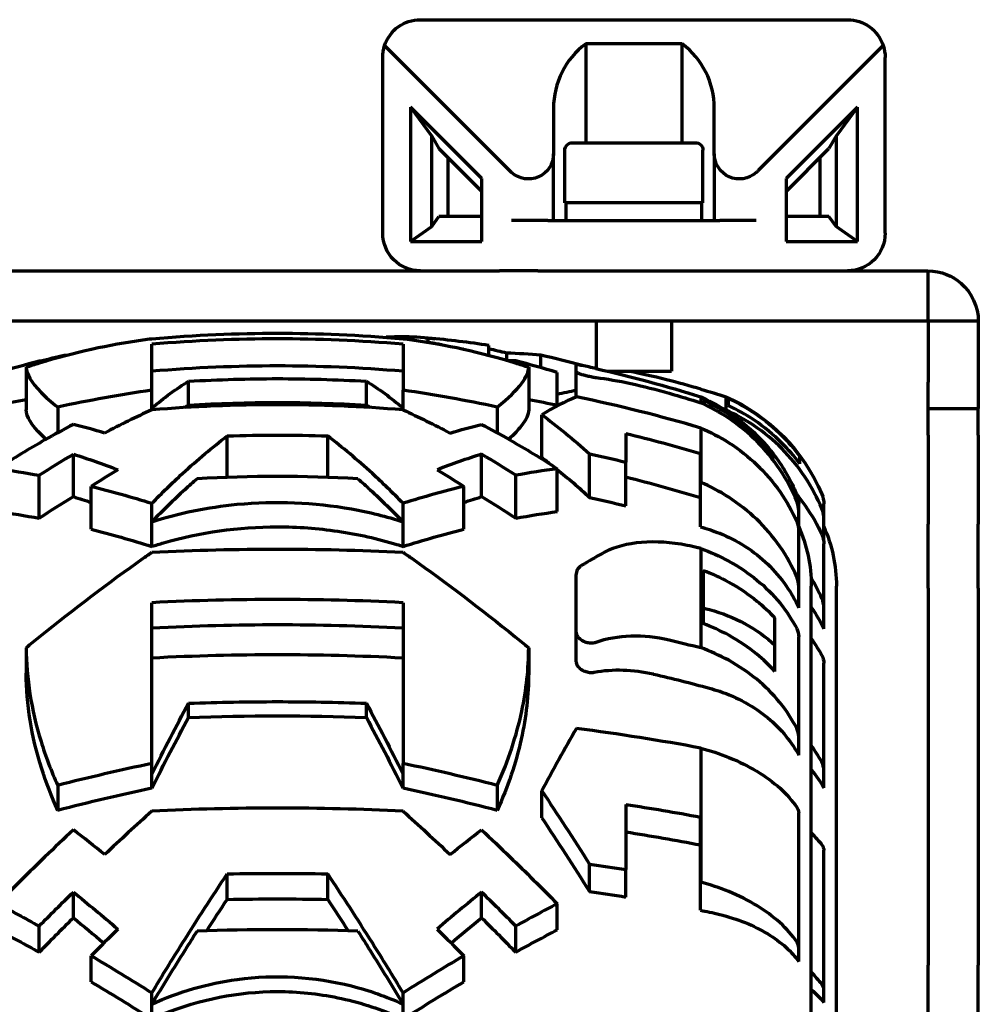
# Model space of a CAD drawing. Header units: millimetres. Extents: x 0 to 1189, y 0 to 841.
# Tile 14 of 56: x 374 to 413, y 322 to 361. Entities that reach past the tile are written whole.
import ezdxf

# ---------------------------------------------------------------- set-up
doc = ezdxf.new("R2010")
doc.units = ezdxf.units.MM
doc.header["$LTSCALE"] = 0.75
doc.layers.add('Visible', color=7, linetype='Continuous', lineweight=70)

msp = doc.modelspace()

# ---------------------------------------------------------------- linework, layer by layer
at = {"layer": 'Visible', "extrusion": (0, 1, 0)}
for p, q in [((390.411, 361.089), (407.411, 361.089)), ((393.958, 355.081), (388.985, 360.055)), ((400.831, 360.129), (396.991, 360.129)), ((396.991, 360.129), (396.991, 356.189)), ((400.831, 356.189), (400.831, 360.129)), ((408.836, 360.055), (403.863, 355.081)), ((388.911, 352.589), (388.911, 359.589)), ((408.911, 352.589), (408.911, 359.589)), ((392.855, 354.764), (390.014, 357.605)), ((390.014, 357.605), (390.862, 356.446)), ((390.014, 357.605), (390.014, 352.249)), ((395.711, 357.569), (395.711, 355.745)), ((402.111, 355.745), (402.111, 357.569)), ((407.807, 357.605), (404.966, 354.764)), ((407.807, 357.605), (406.959, 356.446)), ((407.807, 352.249), (407.807, 357.605)), ((390.862, 356.446), (391.145, 355.956)), ((390.862, 352.849), (390.862, 356.446)), ((406.959, 356.446), (406.676, 355.956)), ((406.959, 356.446), (406.959, 352.849)), ((396.461, 356.189), (401.361, 356.189)), ((391.145, 355.956), (392.855, 354.246)), ((395.711, 353.089), (395.711, 355.745)), ((396.161, 353.789), (396.161, 355.889)), ((401.661, 353.789), (401.661, 355.889)), ((402.111, 355.745), (402.111, 353.089)), ((404.966, 354.246), (406.676, 355.956)), ((391.499, 355.602), (391.499, 353.249)), ((406.323, 353.249), (406.323, 355.602)), ((392.855, 352.249), (392.855, 354.764)), ((404.966, 354.764), (404.966, 352.249)), ((401.661, 353.789), (396.161, 353.789)), ((396.211, 353.089), (396.211, 353.789)), ((401.611, 353.089), (401.611, 353.789)), ((390.862, 352.849), (391.145, 353.249)), ((392.855, 353.249), (391.145, 353.249)), ((395.485, 353.089), (394.043, 353.089)), ((395.485, 353.089), (402.336, 353.089)), ((403.778, 353.089), (402.336, 353.089)), ((406.676, 353.249), (404.966, 353.249)), ((406.959, 352.849), (406.676, 353.249)), ((390.014, 352.249), (390.862, 352.849)), ((407.807, 352.249), (406.959, 352.849)), ((390.014, 352.249), (392.855, 352.249)), ((404.966, 352.249), (407.807, 352.249)), ((373.368, 351.089), (375.885, 351.089)), ((375.885, 351.089), (386.761, 351.089)), ((386.761, 351.089), (389.816, 351.089)), ((389.816, 351.089), (393.558, 351.089)), ((395.085, 351.089), (393.558, 351.089)), ((395.085, 351.089), (409.716, 351.089)), ((395.485, 351.089), (402.336, 351.089)), ((409.716, 351.089), (410.611, 351.089)), ((410.611, 351.089), (410.611, 349.969)), ((410.611, 349.969), (410.611, 349.089)), ((375.885, 349.089), (373.368, 349.089)), ((386.761, 349.089), (375.885, 349.089)), ((389.816, 349.089), (386.761, 349.089)), ((393.558, 349.089), (389.816, 349.089)), ((395.085, 349.089), (393.558, 349.089)), ((409.716, 349.089), (395.085, 349.089)), ((397.411, 349.089), (397.411, 347.194)), ((400.411, 349.089), (400.411, 347.089)), ((410.611, 349.089), (409.716, 349.089)), ((411.501, 349.079), (410.621, 349.079)), ((410.621, 349.079), (410.621, 346.656)), ((412.621, 349.079), (411.501, 349.079)), ((412.621, 349.079), (412.621, 346.656)), ((390.721, 348.25), (390.721, 348.406)), ((377.303, 347.968), (377.303, 347.968)), ((379.721, 346.334), (379.721, 348.165)), ((389.721, 348.165), (389.721, 346.334)), ((392.138, 347.968), (392.138, 347.968)), ((393.138, 347.724), (393.138, 348.113)), ((393.846, 347.526), (393.846, 347.809)), ((375.236, 347.418), (375.236, 347.501)), ((376.236, 347.706), (376.236, 347.724)), ((394.205, 347.418), (394.205, 347.501)), ((395.205, 347.23), (395.205, 347.724)), ((374.721, 347.253), (374.721, 345.548)), ((394.721, 347.253), (394.721, 345.548)), ((395.859, 345.741), (395.859, 347.037)), ((396.611, 347.064), (396.611, 347.347)), ((396.611, 346.062), (396.611, 347.064)), ((396.859, 347.311), (396.859, 347.321)), ((397.862, 347.089), (400.411, 347.089)), ((381.179, 345.74), (381.179, 346.689)), ((388.262, 345.74), (388.262, 346.689)), ((410.621, 345.601), (410.621, 346.656)), ((412.621, 346.656), (412.621, 345.601)), ((379.721, 345.625), (379.721, 346.334)), ((389.721, 345.625), (389.721, 346.334)), ((401.572, 346.075), (401.572, 345.836)), ((401.667, 346.032), (401.667, 345.932)), ((402.572, 346.075), (402.572, 345.541)), ((402.667, 346.006), (402.667, 345.72)), ((375.971, 345.661), (375.971, 344.635)), ((379.721, 345.548), (379.721, 345.625)), ((389.721, 345.548), (389.721, 345.625)), ((393.471, 345.661), (393.471, 344.635)), ((410.621, 344.547), (410.621, 345.601)), ((410.621, 345.601), (412.621, 345.601)), ((412.621, 344.547), (412.621, 345.601)), ((395.243, 343.648), (395.243, 345.356)), ((401.572, 344.828), (401.572, 342.661)), ((382.721, 342.862), (382.721, 344.511)), ((386.721, 342.862), (386.721, 344.511)), ((398.59, 344.612), (398.59, 343.468)), ((410.621, 344.547), (410.621, 340.993)), ((412.621, 344.547), (412.621, 340.993)), ((376.596, 342.095), (376.596, 343.786)), ((392.846, 342.095), (392.846, 343.786)), ((397.146, 342.066), (397.146, 343.799)), ((401.561, 342.664), (401.561, 343.813)), ((404.521, 343.608), (404.521, 343.718)), ((405.521, 343.397), (405.521, 343.694)), ((395.859, 341.498), (395.859, 343.207)), ((398.59, 341.724), (398.59, 343.468)), ((375.236, 341.237), (375.236, 342.944)), ((394.205, 341.237), (394.205, 342.944)), ((377.303, 340.793), (377.303, 342.503)), ((392.138, 340.793), (392.138, 342.503)), ((401.561, 340.892), (401.561, 342.664)), ((401.561, 342.664), (401.572, 342.661)), ((379.721, 341.093), (379.721, 341.829)), ((389.721, 341.093), (389.721, 341.829)), ((405.471, 341.522), (405.471, 341.802)), ((406.471, 341.228), (406.471, 341.802)), ((405.471, 340.735), (405.471, 341.522)), ((406.471, 340.322), (406.471, 341.228)), ((379.721, 340.11), (379.721, 341.093)), ((389.721, 340.11), (389.721, 341.093)), ((410.621, 338.448), (410.621, 340.993)), ((412.621, 338.448), (412.621, 340.993)), ((405.471, 338.53), (405.471, 340.735)), ((401.572, 340.029), (401.572, 336.081)), ((406.471, 337.676), (406.471, 340.215)), ((396.611, 336.694), (396.611, 338.998)), ((401.667, 339.159), (401.667, 337.041)), ((405.471, 337.663), (405.471, 338.53)), ((405.971, 277.223), (405.971, 338.531)), ((406.971, 277.223), (406.971, 338.531)), ((410.621, 338.448), (410.621, 323.43)), ((412.621, 338.448), (412.621, 323.43)), ((379.721, 331.468), (379.721, 337.872)), ((389.721, 337.872), (389.721, 331.468)), ((406.471, 336.824), (406.471, 337.676)), ((404.521, 335.133), (404.521, 337.259)), ((396.611, 335.52), (396.611, 336.694)), ((405.471, 332.538), (405.471, 336.518)), ((374.721, 336.078), (374.721, 335.06)), ((394.721, 336.078), (394.721, 335.06)), ((406.471, 331.207), (406.471, 335.464)), ((381.179, 333.3), (381.179, 333.866)), ((388.262, 333.3), (388.262, 333.866)), ((405.471, 331.794), (405.471, 332.538)), ((401.572, 332.082), (401.572, 326.74)), ((379.721, 331.045), (379.721, 331.468)), ((389.721, 331.045), (389.721, 331.468)), ((379.721, 330.48), (379.721, 331.045)), ((389.721, 330.48), (389.721, 331.045)), ((406.471, 330.493), (406.471, 331.207)), ((375.971, 330.597), (375.971, 329.602)), ((393.471, 330.597), (393.471, 329.602)), ((395.243, 329.303), (395.243, 330.381)), ((398.59, 329.838), (398.59, 327.25)), ((405.471, 324.132), (405.471, 329.497)), ((401.561, 326.742), (401.561, 329.334)), ((406.471, 322.454), (406.471, 328.013)), ((397.146, 326.365), (397.146, 327.459)), ((382.721, 326.054), (382.721, 327.071)), ((386.721, 326.054), (386.721, 327.071)), ((398.59, 326.149), (398.59, 327.25)), ((401.561, 325.623), (401.561, 326.742)), ((401.561, 326.742), (401.572, 326.74)), ((376.596, 325.319), (376.596, 326.349)), ((392.846, 325.319), (392.846, 326.349)), ((395.859, 324.841), (395.859, 325.881)), ((375.236, 323.953), (375.236, 324.992)), ((394.205, 323.953), (394.205, 324.992)), ((405.471, 323.584), (405.471, 324.132)), ((377.303, 322.771), (377.303, 323.811)), ((392.138, 322.771), (392.138, 323.811)), ((410.621, 320.885), (410.621, 323.43)), ((412.621, 320.885), (412.621, 323.43)), ((379.721, 321.886), (379.721, 322.334)), ((389.721, 321.886), (389.721, 322.334)), ((406.471, 321.947), (406.471, 322.454)), ((379.721, 321.288), (379.721, 321.886)), ((389.721, 321.288), (389.721, 321.886))]:
    msp.add_line(p, q, dxfattribs=at)
at = {"layer": 'Visible', "extrusion": (2e-16, 0, -1)}
for centre, radius, start, end in [((-396.461, 355.889), 0.3, 0, 90), ((-401.361, 355.889), 0.3, 90, 180), ((-385.721, 291.713), 56.914, 94.9234, 95.3262), ((-384.721, 291.713), 56.914, 102.8718, 107.2229), ((-385.721, 291.713), 56.914, 106.1788, 107.2229), ((-384.721, 291.713), 55.164, 78.3065, 79.5558), ((-384.721, 291.713), 55.164, 100.4442, 101.6935), ((-398.595, 339.327), 7.375, 113.8054, 114.6175), ((-399.595, 339.327), 7.375, 113.8054, 157.1571), ((-398.595, 339.327), 7.375, 143.4558, 157.1571), ((-404.471, 341.802), 1, 157.1571, 180), ((-405.471, 341.802), 1, 157.1571, 180), ((-400.08, 338.531), 5.891, 156.223, 180), ((-401.08, 338.531), 5.891, 156.223, 180)]:
    msp.add_arc(centre, radius, start, end, dxfattribs=at)
for centre, major_axis, ratio, start_param, end_param in [((390.411, 359.589), (-1.061, 1.061), 1, 5.813564, 7.068583), ((407.411, 359.589), (1.061, 1.061), 1, -0.785398, 0.469621), ((390.411, 359.589), (1.061, 1.061), 1, 3.926991, 4.242768), ((407.411, 359.589), (-1.061, 1.061), 1, 2.040417, 2.356194), ((394.711, 355.745), (-0.707, 0.707), 1, 2.356194, 4.658302), ((403.111, 355.745), (0.707, 0.707), 1, 1.624884, 3.926991), ((395.485, 356.609), (1.527, 1.527), 1, 3.087505, 3.141593), ((402.336, 356.609), (-1.527, 1.527), 1, 3.141593, 3.19568), ((390.411, 352.589), (-1.061, 1.061), 1, 3.926991, 5.497787), ((407.411, 352.589), (1.061, 1.061), 1, 0.785398, 2.356194), ((376.819, 300.966), (18.845, 45.334), 0.778782, -0.571264, -0.52987), ((383.132, 301.381), (-13.365, 45.241), 0.675548, 0.173246, 0.182588), ((377.819, 300.397), (15.821, 46.476), 0.790947, -0.469771, -0.446003), ((384.132, 301.343), (-11.093, 45.851), 0.686102, 0.100006, 0.103252), ((379.901, 306.686), (5.809, 41.139), 0.361851, -0.38337, -0.292022), ((389.54, 306.686), (-5.809, 41.139), 0.361851, 0.292022, 0.38337), ((384.721, 294.298), (54.795, 0), 0.940775, 4.647709, 4.777069), ((384.73, 291.993), (-56.426, 0.012), 0.999787, 1.850503, 1.87368), ((379.895, 306.694), (5.669, 40.133), 0.361835, -0.299743, -0.289774), ((389.546, 306.694), (-5.669, 40.133), 0.361835, 0.289774, 0.299743), ((386.473, 301.956), (-14.545, 45.096), 0.66932, 0.546132, 0.602543), ((385.73, 291.719), (56.426, 0.008), 0.999391, -1.268094, -1.267555), ((390.99, 299.961), (14.426, 44.721), 0.669306, -0.430905, -0.393257), ((384.721, 291.08), (-56.484, 0), 0.946548, 1.53538, 1.606212), ((384.722, 291.849), (56.838, 0.002), 0.957238, -1.324276, -1.269985), ((383.132, 302.108), (14.481, 44.896), 0.669314, -0.688076, -0.646321), ((384.725, 291.093), (56.445, 0.001), 0.957233, -1.348915, -1.322607), ((376.819, 296.147), (-20.294, 44.704), 0.771575, 0.450849, 0.492243), ((384.258, 301.744), (-14.453, 44.81), 0.669316, 0.655359, 0.688025), ((384.722, 291.852), (55.083, 0), 0.957229, -1.316284, -1.260118), ((383.12, 302.175), (13.92, 43.157), 0.669316, -0.697505, -0.653982), ((386.321, 302.175), (-13.92, 43.157), 0.669316, 0.653982, 0.697505), ((384.727, 291.109), (-54.664, 0), 0.957229, 1.800003, 1.827219), ((376.759, 296.196), (-19.534, 43.026), 0.77157, 0.449287, 0.492298), ((392.682, 296.196), (19.534, 43.026), 0.77157, -0.492298, -0.449287), ((384.735, 291.136), (-54.634, 0), 0.957229, 1.883867, 1.890704), ((404.469, 340.735), (1.002, 0), 0.957236, -0.397949, 0.00042), ((405.469, 340.215), (1.002, 0), 0.939701, -0.398018, 0.00035), ((393.257, 316.098), (-37.796, 7.523), 0.594672, 1.675803, 1.682505), ((400.08, 333.001), (5.891, 0), 0.820975, -1.253787, -0.716882), ((404.469, 336.518), (1.002, 0), 0.820985, -0.39818, 0.000189), ((384.73, 291.868), (56.426, 0), 0.820979, -1.290874, -1.267696), ((405.469, 335.464), (1.002, 0), 0.788026, -0.398199, 0.00017), ((384.732, 291.883), (54.642, 0.002), 0.821001, -1.293434, -1.250866), ((379.901, 308.058), (13.538, 39.28), 0.216126, -1.022004, -0.930657), ((389.54, 308.058), (-13.538, 39.28), 0.216126, 0.930657, 1.022004), ((379.896, 308.057), (13.208, 38.319), 0.216103, -1.022035, -0.928392), ((384.721, 302.579), (54.795, 0), 0.561824, 4.647709, 4.777069), ((389.545, 308.057), (-13.208, 38.319), 0.216103, 0.928392, 1.022035), ((384.722, 296.525), (56.838, 0.001), 0.604374, -1.324298, -1.270006), ((386.473, 305.047), (-29.986, 36.688), 0.407438, 1.205424, 1.261836), ((404.469, 329.497), (1.002, 0), 0.604369, -0.398264, 0.000105), ((390.99, 300.277), (29.738, 36.384), 0.407406, -1.090175, -1.052527), ((384.722, 296.528), (55.083, 0), 0.60435, -1.316284, -1.260118), ((405.469, 328.013), (1.002, 0), 0.559214, -0.398274, 0.000095), ((384.725, 294.182), (56.445, 0), 0.604362, -1.348924, -1.322616), ((384.721, 294.547), (-56.484, 0), 0.576176, 1.53538, 1.606212), ((383.132, 305.037), (29.853, 36.526), 0.407425, -1.347359, -1.305604), ((384.727, 294.193), (54.664, 0), 0.60435, -1.34159, -1.314373), ((376.819, 295.808), (-37.05, 32.211), 0.469653, 1.102167, 1.143562), ((385.512, 305.771), (18.559, 37.847), 0.296458, -1.194202, -1.156124), ((384.721, 294.554), (-54.708, 0), 0.576176, 1.534231, 1.607362), ((383.929, 305.771), (-18.559, 37.847), 0.296458, 1.156124, 1.194202), ((384.735, 294.21), (-54.634, 0), 0.60435, 1.883867, 1.890704), ((383.121, 305.07), (28.697, 35.111), 0.407448, -1.356788, -1.313265), ((386.32, 305.07), (-28.697, 35.111), 0.407448, 1.313265, 1.356788), ((376.758, 295.865), (-35.66, 31.003), 0.469657, 1.100586, 1.143596), ((384.258, 303.894), (-29.796, 36.455), 0.407428, 1.314644, 1.347311), ((392.683, 295.865), (35.66, 31.003), 0.469657, -1.143596, -1.100586)]:
    msp.add_ellipse(centre, major_axis=major_axis, ratio=ratio, start_param=start_param, end_param=end_param, dxfattribs=at)
at = {"layer": 'Visible'}
for centre, major_axis, ratio, start_param, end_param in [((398.911, 357.569), (-2.263, 2.263), 1, -0.141897, 0.785398), ((398.911, 357.569), (2.263, 2.263), 1, 5.497787, 6.425082), ((387.309, 301.343), (11.093, 45.851), 0.686102, 0.100006, 0.141762), ((386.309, 301.381), (13.365, 45.241), 0.675548, 0.173246, 0.182588), ((392.622, 300.966), (-18.845, 45.334), 0.778782, -0.571264, -0.52987), ((393.622, 300.397), (-15.821, 46.476), 0.790947, -0.487397, -0.446003), ((388.225, 302.661), (8.567, 44.663), 0.622707, -0.021884, -0.001802), ((384.193, 294.096), (48.262, 28.471), 0.922511, 1.153891, 1.222614), ((385.248, 294.096), (-48.262, 28.471), 0.922511, -1.222614, -1.153891), ((394.784, 305.251), (4.981, 41.283), 0.368375, 0.201276, 0.287842), ((382.968, 301.956), (14.545, 45.096), 0.66932, 0.546132, 0.602543), ((384.721, 291.95), (-56.845, 0), 0.946548, 4.624317, 4.800461), ((378.451, 299.961), (-14.426, 44.721), 0.669306, -0.430905, -0.393257), ((386.309, 302.108), (-14.481, 44.896), 0.669314, -0.688076, -0.646321), ((385.183, 301.744), (14.453, 44.81), 0.669316, 0.655359, 0.688025), ((392.622, 296.147), (20.294, 44.704), 0.771575, 0.450849, 0.492243), ((384.721, 290.556), (55.296, 0), 0.946548, 1.512894, 1.628699), ((393.117, 317.757), (-39.071, 7.39), 0.59313, 4.607359, 4.610571), ((388.225, 303.2), (24.282, 38.452), 0.417137, 0.656947, 0.686412), ((394.784, 304.386), (13.109, 39.462), 0.232567, 0.844784, 0.93135), ((384.193, 300.83), (54.465, 13.168), 0.550926, 1.519872, 1.588594), ((385.248, 300.83), (-54.465, 13.168), 0.550926, 4.694591, 4.763314), ((384.187, 300.832), (52.754, 12.754), 0.550959, 1.522404, 1.593388), ((385.254, 300.832), (-52.754, 12.754), 0.550959, 4.689798, 4.760782), ((382.968, 305.047), (29.986, 36.688), 0.407438, 1.205424, 1.261836), ((384.721, 296.94), (-56.845, 0), 0.576176, 4.624317, 4.800461), ((378.451, 300.277), (-29.738, 36.384), 0.407406, -1.090175, -1.052527), ((386.309, 305.037), (-29.853, 36.526), 0.407425, -1.347359, -1.305604), ((392.622, 295.808), (37.05, 32.211), 0.469653, 1.102167, 1.143562), ((385.183, 303.894), (29.796, 36.455), 0.407428, 1.314644, 1.347311), ((384.721, 292.986), (55.296, 0), 0.576176, 1.512894, 1.628699)]:
    msp.add_ellipse(centre, major_axis=major_axis, ratio=ratio, start_param=start_param, end_param=end_param, dxfattribs=at)
for points in [[(410.611, 351.089), (411.141, 351.089), (411.61, 350.871), (411.922, 350.602)], [(411.922, 350.602), (412.359, 350.226), (412.621, 349.655), (412.621, 349.079)], [(410.617, 349.086), (410.616, 349.088), (410.613, 349.089), (410.611, 349.089)], [(410.617, 349.086), (410.619, 349.084), (410.621, 349.082), (410.621, 349.079)], [(390.625, 348.258), (390.657, 348.256), (390.689, 348.253), (390.721, 348.25)], [(393.138, 348.113), (392.358, 348.236), (391.547, 348.335), (390.721, 348.406)], [(377.303, 347.968), (377.306, 347.969), (377.31, 347.97), (377.313, 347.97)], [(392.138, 347.968), (392.135, 347.969), (392.131, 347.97), (392.128, 347.97)], [(393.846, 347.809), (393.61, 347.868), (393.375, 347.923), (393.138, 347.975)], [(395.859, 346.178), (396.108, 346.237), (396.359, 346.29), (396.611, 346.335)], [(401.572, 344.828), (399.988, 345.296), (398.324, 345.716), (396.624, 346.067)], [(395.243, 345.356), (395.868, 344.893), (396.507, 344.373), (397.146, 343.799)], [(376.596, 343.786), (377.183, 343.601), (377.773, 343.394), (378.363, 343.166)], [(392.846, 343.786), (392.258, 343.601), (391.668, 343.394), (391.078, 343.166)], [(395.243, 343.648), (395.369, 343.554), (395.496, 343.457), (395.623, 343.357)], [(395.859, 343.171), (396.285, 342.829), (396.716, 342.46), (397.146, 342.066)], [(377.303, 342.503), (378.083, 342.313), (378.894, 342.087), (379.721, 341.829)], [(392.138, 342.503), (391.358, 342.313), (390.547, 342.087), (389.721, 341.829)], [(376.596, 342.095), (376.831, 342.021), (377.067, 341.943), (377.303, 341.861)], [(392.138, 341.861), (392.374, 341.943), (392.61, 342.021), (392.846, 342.095)], [(377.303, 340.793), (378.086, 340.6), (378.897, 340.371), (379.721, 340.11)], [(389.721, 340.11), (390.544, 340.371), (391.355, 340.6), (392.138, 340.793)], [(406.461, 340.344), (406.464, 340.337), (406.467, 340.33), (406.471, 340.322)], [(406.392, 338.045), (406.273, 338.313), (406.128, 338.591), (405.961, 338.862)], [(405.97, 336.437), (406.133, 336.216), (406.275, 335.99), (406.392, 335.771)], [(401.572, 332.082), (399.988, 332.377), (398.324, 332.642), (396.624, 332.864)], [(406.392, 331.516), (406.275, 331.737), (406.133, 331.965), (405.97, 332.189)], [(395.243, 330.381), (395.868, 329.451), (396.507, 328.472), (397.146, 327.459)], [(395.243, 329.303), (395.869, 328.37), (396.507, 327.384), (397.146, 326.365)], [(405.97, 328.703), (406.133, 328.546), (406.275, 328.386), (406.392, 328.23)], [(376.596, 326.349), (377.183, 325.871), (377.773, 325.379), (378.363, 324.874)], [(392.846, 326.349), (392.258, 325.871), (391.668, 325.379), (391.078, 324.874)], [(376.596, 325.319), (376.997, 324.992), (377.401, 324.658), (377.804, 324.317)], [(391.637, 324.317), (392.04, 324.658), (392.444, 324.992), (392.846, 325.319)], [(377.303, 323.811), (378.083, 323.351), (378.894, 322.856), (379.721, 322.334)], [(392.138, 323.811), (391.358, 323.351), (390.547, 322.856), (389.721, 322.334)], [(406.392, 322.674), (406.275, 322.83), (406.133, 322.992), (405.97, 323.151)], [(377.303, 322.771), (378.086, 322.307), (378.897, 321.81), (379.721, 321.288)], [(389.721, 321.288), (390.544, 321.81), (391.355, 322.307), (392.138, 322.771)]]:
    msp.add_open_spline(points, degree=3, dxfattribs=at)
for points, knots in [([(379.721, 348.385), (381.438, 348.533), (383.128, 348.603), (386.313, 348.603), (388.003, 348.533), (389.721, 348.385)], [-6.920639, -6.920639, -6.920639, -6.920639, -6.4429476, -6.4429476, -5.9652563, -5.9652563, -5.9652563, -5.9652563]), ([(374.721, 347.253), (374.898, 347.312), (375.074, 347.368), (376.635, 347.849), (378.017, 348.155), (379.48, 348.355), (379.6, 348.371), (379.721, 348.385)], [-6.0159843, -6.0159843, -6.0159843, -6.0159843, -5.9467443, -5.9467443, -5.4053806, -5.4053806, -5.3566078, -5.3566078, -5.3566078, -5.3566078]), ([(389.721, 348.165), (388.004, 348.309), (386.316, 348.378), (383.125, 348.378), (381.437, 348.309), (379.721, 348.165)], [-20.2998931, -20.2998931, -20.2998931, -20.2998931, -19.8212787, -19.8212787, -19.3426644, -19.3426644, -19.3426644, -19.3426644]), ([(390.721, 348.406), (390.317, 348.444), (389.909, 348.462), (389.346, 348.454), (389.194, 348.449), (389.042, 348.44)], [17.408031, 17.408031, 17.408031, 17.408031, 17.632683, 17.632683, 17.7156398, 17.7156398, 17.7156398, 17.7156398]), ([(389.721, 348.385), (389.841, 348.371), (389.961, 348.355), (391.425, 348.155), (392.806, 347.849), (394.367, 347.368), (394.544, 347.312), (394.721, 347.253)], [-6.7908419, -6.7908419, -6.7908419, -6.7908419, -6.742069, -6.742069, -6.2007054, -6.2007054, -6.1314654, -6.1314654, -6.1314654, -6.1314654]), ([(390.721, 348.25), (390.841, 348.229), (390.961, 348.206), (391.143, 348.171), (391.204, 348.159), (391.265, 348.147)], [-6.79084189, -6.79084189, -6.79084189, -6.79084189, -6.74206903, -6.74206903, -6.71756891, -6.71756891, -6.71756891, -6.71756891]), ([(374.721, 347.253), (374.721, 346.987), (374.915, 346.649), (375.488, 346.064), (375.709, 345.867), (375.971, 345.661)], [2.3083419, 2.3083419, 2.3083419, 2.3083419, 2.8208083, 2.8208083, 3.0565445, 3.0565445, 3.0565445, 3.0565445]), ([(389.721, 347.087), (388.005, 347.231), (386.318, 347.3), (383.124, 347.3), (381.436, 347.231), (379.721, 347.087)], [-7.07885, -7.07885, -7.07885, -7.07885, -6.5997659, -6.5997659, -6.1206818, -6.1206818, -6.1206818, -6.1206818]), ([(393.471, 345.661), (393.912, 346.01), (394.239, 346.329), (394.63, 346.857), (394.721, 347.072), (394.721, 347.253)], [11.0190937, 11.0190937, 11.0190937, 11.0190937, 11.4175674, 11.4175674, 11.7676704, 11.7676704, 11.7676704, 11.7676704]), ([(396.843, 347.314), (396.808, 347.321), (396.776, 347.327), (396.697, 347.341), (396.659, 347.347), (396.623, 347.35), (396.615, 347.349), (396.612, 347.348), (396.612, 347.348), (396.611, 347.347), (396.611, 347.347)], [0.57737749, 0.57737749, 0.57737749, 0.57737749, 0.59475126, 0.59475126, 0.62625191, 0.62625191, 0.6448508, 0.6448508, 0.6448508, 0.64934479, 0.64934479, 0.64934479, 0.64934479]), ([(396.611, 347.064), (396.611, 347.06), (396.615, 347.055), (396.633, 347.041), (396.649, 347.031), (396.703, 347.007), (396.745, 346.992), (396.842, 346.96), (396.895, 346.945), (397.012, 346.914), (397.075, 346.899), (397.207, 346.872), (397.274, 346.859), (397.359, 346.846), (397.383, 346.843), (397.405, 346.84)], [0.0011854, 0.0011854, 0.0011854, 0.0011854, 0.0118921, 0.0118921, 0.0261366, 0.0261366, 0.045713, 0.045713, 0.0638758, 0.0638758, 0.0833592, 0.0833592, 0.1044028, 0.1044028, 0.1129139, 0.1129139, 0.1129139, 0.1129139]), ([(401.579, 346.373), (401.105, 346.51), (400.645, 346.637), (399.655, 346.89), (399.156, 347.004), (398.725, 347.082), (398.705, 347.085), (398.685, 347.089)], [2.4544365, 2.4544365, 2.4544365, 2.4544365, 2.6057136, 2.6057136, 2.8021395, 2.8021395, 2.8120487, 2.8120487, 2.8120487, 2.8120487]), ([(381.179, 346.689), (382.39, 346.759), (383.577, 346.794), (385.864, 346.794), (387.051, 346.759), (388.262, 346.689)], [-20.3932221, -20.3932221, -20.3932221, -20.3932221, -20.0502167, -20.0502167, -19.7072114, -19.7072114, -19.7072114, -19.7072114]), ([(397.405, 346.84), (397.827, 346.787), (398.295, 346.705), (399.288, 346.491), (399.804, 346.36), (400.32, 346.212)], [-0.3219243, -0.3219243, -0.3219243, -0.3219243, -0.1609373, -0.1609373, 0, 0, 0, 0]), ([(401.667, 346.025), (402.011, 345.867), (402.361, 345.674), (403.105, 345.177), (403.489, 344.857), (404.054, 344.292), (404.297, 344.013), (404.521, 343.712)], [-4.069161, -4.069161, -4.069161, -4.069161, -3.9594341, -3.9594341, -3.8229021, -3.8229021, -3.7194059, -3.7194059, -3.7194059, -3.7194059]), ([(404.521, 343.608), (404.296, 343.912), (404.051, 344.194), (403.484, 344.763), (403.101, 345.084), (402.358, 345.581), (402.009, 345.774), (401.667, 345.932)], [-0.6503544, -0.6503544, -0.6503544, -0.6503544, -0.5458766, -0.5458766, -0.409261, -0.409261, -0.2999653, -0.2999653, -0.2999653, -0.2999653]), ([(402.667, 346.006), (403.011, 345.848), (403.361, 345.655), (404.105, 345.158), (404.489, 344.839), (405.054, 344.273), (405.297, 343.994), (405.521, 343.694)], [-4.069161, -4.069161, -4.069161, -4.069161, -3.9594341, -3.9594341, -3.8229021, -3.8229021, -3.7194059, -3.7194059, -3.7194059, -3.7194059]), ([(375.512, 344.379), (375.45, 344.436), (375.391, 344.491), (374.924, 344.953), (374.721, 345.291), (374.721, 345.548)], [-2.9216768, -2.9216768, -2.9216768, -2.9216768, -2.8515132, -2.8515132, -2.3258589, -2.3258589, -2.3258589, -2.3258589]), ([(394.721, 345.548), (394.721, 345.369), (394.622, 345.152), (394.297, 344.738), (394.133, 344.564), (393.929, 344.379)], [-11.8170159, -11.8170159, -11.8170159, -11.8170159, -11.4510759, -11.4510759, -11.2209446, -11.2209446, -11.2209446, -11.2209446]), ([(405.392, 341.914), (405.219, 342.329), (404.991, 342.765), (404.444, 343.588), (404.123, 343.975), (403.478, 344.624), (403.095, 344.945), (402.324, 345.463), (401.942, 345.671), (401.572, 345.836)], [-0.8176817, -0.8176817, -0.8176817, -0.8176817, -0.683213, -0.683213, -0.5456153, -0.5456153, -0.4089137, -0.4089137, -0.2898807, -0.2898807, -0.2898807, -0.2898807]), ([(406.392, 341.62), (406.219, 342.036), (405.991, 342.471), (405.444, 343.294), (405.123, 343.681), (404.478, 344.329), (404.095, 344.65), (403.324, 345.168), (402.942, 345.376), (402.572, 345.541)], [-0.8176817, -0.8176817, -0.8176817, -0.8176817, -0.683213, -0.683213, -0.5456153, -0.5456153, -0.4089137, -0.4089137, -0.2898807, -0.2898807, -0.2898807, -0.2898807]), ([(405.521, 343.397), (405.296, 343.701), (405.051, 343.983), (404.484, 344.552), (404.101, 344.872), (403.358, 345.369), (403.009, 345.562), (402.667, 345.72)], [-0.6503544, -0.6503544, -0.6503544, -0.6503544, -0.5458766, -0.5458766, -0.409261, -0.409261, -0.2999653, -0.2999653, -0.2999653, -0.2999653]), ([(376.596, 344.969), (376.22, 344.773), (375.843, 344.567), (374.838, 343.996), (374.21, 343.614), (373.582, 343.207)], [-5.6143586, -5.6143586, -5.6143586, -5.6143586, -5.4611539, -5.4611539, -5.2078164, -5.2078164, -5.2078164, -5.2078164]), ([(392.846, 344.969), (393.221, 344.773), (393.598, 344.567), (394.603, 343.996), (395.231, 343.614), (395.859, 343.207)], [6.940353, 6.940353, 6.940353, 6.940353, 7.0935578, 7.0935578, 7.3468953, 7.3468953, 7.3468953, 7.3468953]), ([(401.572, 344.828), (401.945, 344.67), (402.33, 344.471), (403.105, 343.975), (403.488, 343.669), (404.131, 343.052), (404.451, 342.685), (404.994, 341.907), (405.22, 341.498), (405.392, 341.107)], [0.2897036, 0.2897036, 0.2897036, 0.2897036, 0.409542, 0.409542, 0.5460875, 0.5460875, 0.6827036, 0.6827036, 0.8150178, 0.8150178, 0.8150178, 0.8150178]), ([(379.721, 341.829), (380.124, 342.241), (380.532, 342.639), (381.533, 343.557), (382.129, 344.055), (382.721, 344.511)], [-19.5470654, -19.5470654, -19.5470654, -19.5470654, -19.3224133, -19.3224133, -18.9996033, -18.9996033, -18.9996033, -18.9996033]), ([(389.721, 341.829), (389.317, 342.241), (388.909, 342.639), (387.908, 343.557), (387.312, 344.055), (386.721, 344.511)], [17.408031, 17.408031, 17.408031, 17.408031, 17.632683, 17.632683, 17.9554931, 17.9554931, 17.9554931, 17.9554931]), ([(381.521, 342.809), (381.357, 342.665), (381.193, 342.519), (380.589, 341.966), (380.152, 341.538), (379.721, 341.093)], [18.8821952, 18.8821952, 18.8821952, 18.8821952, 18.9714877, 18.9714877, 19.2122574, 19.2122574, 19.2122574, 19.2122574]), ([(387.921, 342.809), (388.084, 342.665), (388.248, 342.519), (388.852, 341.966), (389.289, 341.538), (389.721, 341.093)], [-17.4027571, -17.4027571, -17.4027571, -17.4027571, -17.3134646, -17.3134646, -17.0726949, -17.0726949, -17.0726949, -17.0726949]), ([(405.392, 338.906), (405.219, 339.304), (404.991, 339.72), (404.444, 340.509), (404.123, 340.88), (403.478, 341.5), (403.095, 341.808), (402.324, 342.304), (401.942, 342.503), (401.572, 342.661)], [3.5813627, 3.5813627, 3.5813627, 3.5813627, 3.7158313, 3.7158313, 3.8534291, 3.8534291, 3.9901307, 3.9901307, 4.1091636, 4.1091636, 4.1091636, 4.1091636]), ([(379.721, 341.093), (380.796, 341.442), (381.938, 341.676), (384.637, 341.934), (386.177, 341.871), (388.372, 341.479), (389.06, 341.307), (389.721, 341.093)], [-4.6023192, -4.6023192, -4.6023192, -4.6023192, -4.2919798, -4.2919798, -3.8917813, -3.8917813, -3.7005159, -3.7005159, -3.7005159, -3.7005159]), ([(405.403, 342.163), (405.515, 342.028), (405.624, 341.887), (405.994, 341.366), (406.22, 340.965), (406.392, 340.581)], [0.6318002, 0.6318002, 0.6318002, 0.6318002, 0.6827036, 0.6827036, 0.8150178, 0.8150178, 0.8150178, 0.8150178]), ([(405.471, 341.522), (405.471, 341.647), (405.441, 341.794), (405.393, 341.911), (405.393, 341.913), (405.392, 341.914)], [0.44681284, 0.44681284, 0.44681284, 0.44681284, 0.48438099, 0.48438099, 0.4848196, 0.4848196, 0.4848196, 0.4848196]), ([(406.471, 341.228), (406.471, 341.353), (406.441, 341.501), (406.393, 341.618), (406.393, 341.619), (406.392, 341.62)], [0.44681284, 0.44681284, 0.44681284, 0.44681284, 0.48438099, 0.48438099, 0.4848196, 0.4848196, 0.4848196, 0.4848196]), ([(379.721, 340.11), (379.876, 340.161), (380.032, 340.21), (381.63, 340.677), (383.165, 340.893), (384.721, 340.893), (385.528, 340.893), (386.332, 340.834), (387.931, 340.6), (388.719, 340.422), (389.558, 340.163), (389.64, 340.137), (389.721, 340.11)], [-0.518152, -0.518152, -0.518152, -0.518152, -0.466771, -0.466771, 0, 0, 0, 0.242094, 0.242094, 0.49014, 0.49014, 0.516964, 0.516964, 0.516964, 0.516964]), ([(401.916, 340.78), (402.058, 340.735), (402.195, 340.686), (402.662, 340.5), (403.015, 340.322), (403.673, 339.898), (403.979, 339.652), (404.494, 339.156), (404.751, 338.86), (405.169, 338.257), (405.337, 337.955), (405.471, 337.663)], [0.1749452, 0.1749452, 0.1749452, 0.1749452, 0.2173491, 0.2173491, 0.3265611, 0.3265611, 0.4357731, 0.4357731, 0.5457679, 0.5457679, 0.6437449, 0.6437449, 0.6437449, 0.6437449]), ([(379.721, 339.878), (381.438, 339.966), (383.128, 340.008), (386.313, 340.008), (388.003, 339.966), (389.721, 339.878)], [-6.920639, -6.920639, -6.920639, -6.920639, -6.4429476, -6.4429476, -5.9652563, -5.9652563, -5.9652563, -5.9652563]), ([(401.449, 340.06), (401.309, 340.095), (401.17, 340.126), (400.398, 340.278), (399.78, 340.319), (398.655, 340.224), (398.156, 340.093), (397.716, 339.866), (397.687, 339.85), (397.658, 339.834)], [2.3628766, 2.3628766, 2.3628766, 2.3628766, 2.4067943, 2.4067943, 2.6057136, 2.6057136, 2.8021395, 2.8021395, 2.8164491, 2.8164491, 2.8164491, 2.8164491]), ([(401.572, 340.029), (401.945, 339.893), (402.33, 339.722), (403.105, 339.297), (403.488, 339.034), (404.131, 338.506), (404.451, 338.191), (404.994, 337.523), (405.22, 337.172), (405.392, 336.837)], [-4.0816675, -4.0816675, -4.0816675, -4.0816675, -3.9618291, -3.9618291, -3.8252836, -3.8252836, -3.6886674, -3.6886674, -3.5563533, -3.5563533, -3.5563533, -3.5563533]), ([(374.721, 336.078), (374.898, 336.223), (375.074, 336.368), (376.635, 337.63), (378.017, 338.676), (379.48, 339.71), (379.6, 339.794), (379.721, 339.878)], [-6.0159843, -6.0159843, -6.0159843, -6.0159843, -5.9467443, -5.9467443, -5.4053806, -5.4053806, -5.3566078, -5.3566078, -5.3566078, -5.3566078]), ([(389.721, 339.878), (389.841, 339.794), (389.961, 339.71), (391.425, 338.676), (392.806, 337.63), (394.367, 336.368), (394.544, 336.223), (394.721, 336.078)], [-6.7908419, -6.7908419, -6.7908419, -6.7908419, -6.742069, -6.742069, -6.2007054, -6.2007054, -6.1314654, -6.1314654, -6.1314654, -6.1314654]), ([(396.843, 339.362), (396.808, 339.341), (396.776, 339.318), (396.697, 339.246), (396.659, 339.192), (396.623, 339.099), (396.615, 339.063), (396.612, 339.025), (396.612, 339.016), (396.611, 339.007), (396.611, 338.998)], [0.57737749, 0.57737749, 0.57737749, 0.57737749, 0.59475126, 0.59475126, 0.62625191, 0.62625191, 0.6448508, 0.6448508, 0.6448508, 0.64934479, 0.64934479, 0.64934479, 0.64934479]), ([(401.667, 339.159), (402.011, 339.029), (402.361, 338.871), (403.105, 338.462), (403.489, 338.2), (404.054, 337.735), (404.297, 337.506), (404.521, 337.259)], [-4.069161, -4.069161, -4.069161, -4.069161, -3.9594341, -3.9594341, -3.8229021, -3.8229021, -3.7194059, -3.7194059, -3.7194059, -3.7194059]), ([(405.471, 338.53), (405.471, 338.65), (405.441, 338.791), (405.393, 338.903), (405.393, 338.905), (405.392, 338.906)], [0.44681284, 0.44681284, 0.44681284, 0.44681284, 0.48438099, 0.48438099, 0.4848196, 0.4848196, 0.4848196, 0.4848196]), ([(406.471, 337.676), (406.471, 337.794), (406.441, 337.932), (406.393, 338.042), (406.393, 338.044), (406.392, 338.045)], [0.44681284, 0.44681284, 0.44681284, 0.44681284, 0.48438099, 0.48438099, 0.4848196, 0.4848196, 0.4848196, 0.4848196]), ([(389.721, 337.872), (388.004, 337.958), (386.316, 337.999), (383.125, 337.999), (381.437, 337.958), (379.721, 337.872)], [-20.2998931, -20.2998931, -20.2998931, -20.2998931, -19.8212787, -19.8212787, -19.3426644, -19.3426644, -19.3426644, -19.3426644]), ([(405.971, 337.688), (405.971, 337.687), (405.971, 337.687), (406.169, 337.407), (406.337, 337.111), (406.471, 336.824)], [0.54556974, 0.54556974, 0.54556974, 0.54556974, 0.54576787, 0.54576787, 0.6437449, 0.6437449, 0.6437449, 0.6437449]), ([(389.721, 336.855), (388.004, 336.944), (386.314, 336.987), (383.127, 336.987), (381.437, 336.944), (379.721, 336.855)], [-19.4779848, -19.4779848, -19.4779848, -19.4779848, -19.0000188, -19.0000188, -18.5220528, -18.5220528, -18.5220528, -18.5220528]), ([(404.521, 335.133), (404.296, 335.383), (404.051, 335.615), (403.484, 336.082), (403.101, 336.345), (402.358, 336.753), (402.009, 336.912), (401.667, 337.041)], [-0.6503544, -0.6503544, -0.6503544, -0.6503544, -0.5458766, -0.5458766, -0.409261, -0.409261, -0.2999653, -0.2999653, -0.2999653, -0.2999653]), ([(396.611, 336.694), (396.611, 336.67), (396.615, 336.645), (396.633, 336.587), (396.649, 336.553), (396.703, 336.477), (396.745, 336.436), (396.842, 336.368), (396.895, 336.34), (397.012, 336.295), (397.075, 336.28), (397.207, 336.266), (397.274, 336.268), (397.359, 336.285), (397.383, 336.292), (397.405, 336.3)], [0.0011854, 0.0011854, 0.0011854, 0.0011854, 0.0118921, 0.0118921, 0.0261366, 0.0261366, 0.045713, 0.045713, 0.0638758, 0.0638758, 0.0833592, 0.0833592, 0.1044028, 0.1044028, 0.1129139, 0.1129139, 0.1129139, 0.1129139]), ([(397.405, 336.3), (397.827, 336.449), (398.295, 336.534), (399.288, 336.565), (399.804, 336.511), (400.32, 336.39)], [-0.3219243, -0.3219243, -0.3219243, -0.3219243, -0.1609373, -0.1609373, 0, 0, 0, 0]), ([(374.721, 336.078), (374.721, 334.873), (374.915, 333.621), (375.488, 331.765), (375.709, 331.18), (375.971, 330.597)], [2.3083419, 2.3083419, 2.3083419, 2.3083419, 2.8208083, 2.8208083, 3.0565445, 3.0565445, 3.0565445, 3.0565445]), ([(393.471, 330.597), (393.912, 331.583), (394.239, 332.572), (394.63, 334.411), (394.721, 335.256), (394.721, 336.078)], [11.0190937, 11.0190937, 11.0190937, 11.0190937, 11.4175674, 11.4175674, 11.7676704, 11.7676704, 11.7676704, 11.7676704]), ([(405.392, 332.86), (405.219, 333.201), (404.991, 333.559), (404.444, 334.235), (404.123, 334.553), (403.478, 335.085), (403.095, 335.349), (402.324, 335.775), (401.942, 335.945), (401.572, 336.081)], [-0.8176817, -0.8176817, -0.8176817, -0.8176817, -0.683213, -0.683213, -0.5456153, -0.5456153, -0.4089137, -0.4089137, -0.2898807, -0.2898807, -0.2898807, -0.2898807]), ([(389.721, 335.666), (388.005, 335.752), (386.318, 335.794), (383.124, 335.794), (381.436, 335.752), (379.721, 335.666)], [-7.07885, -7.07885, -7.07885, -7.07885, -6.5997659, -6.5997659, -6.1206818, -6.1206818, -6.1206818, -6.1206818]), ([(396.611, 335.52), (396.611, 335.496), (396.615, 335.471), (396.633, 335.413), (396.649, 335.379), (396.703, 335.303), (396.745, 335.263), (396.841, 335.194), (396.894, 335.166), (397.011, 335.121), (397.075, 335.105), (397.206, 335.09), (397.272, 335.092), (397.332, 335.104)], [0.0012841, 0.0012841, 0.0012841, 0.0012841, 0.0119664, 0.0119664, 0.0262367, 0.0262367, 0.0457703, 0.0457703, 0.0639225, 0.0639225, 0.0834241, 0.0834241, 0.1043282, 0.1043282, 0.1043282, 0.1043282]), ([(375.971, 329.602), (375.723, 330.153), (375.511, 330.706), (374.924, 332.557), (374.721, 333.835), (374.721, 335.06)], [-3.0749506, -3.0749506, -3.0749506, -3.0749506, -2.8515132, -2.8515132, -2.3258589, -2.3258589, -2.3258589, -2.3258589]), ([(394.721, 335.06), (394.721, 334.209), (394.622, 333.331), (394.214, 331.497), (393.895, 330.548), (393.471, 329.602)], [-11.8170159, -11.8170159, -11.8170159, -11.8170159, -11.4510759, -11.4510759, -11.0675291, -11.0675291, -11.0675291, -11.0675291]), ([(397.332, 335.104), (397.699, 335.172), (398.085, 335.202), (398.877, 335.178), (399.279, 335.126), (399.684, 335.032), (399.689, 335.031), (399.693, 335.03)], [-0.2529301, -0.2529301, -0.2529301, -0.2529301, -0.1264637, -0.1264637, -0.0014004, -0.0014004, 0, 0, 0, 0]), ([(401.916, 334.468), (402.058, 334.429), (402.195, 334.387), (402.662, 334.228), (403.015, 334.075), (403.673, 333.711), (403.979, 333.5), (404.494, 333.075), (404.751, 332.821), (405.169, 332.304), (405.337, 332.045), (405.471, 331.794)], [0.1749452, 0.1749452, 0.1749452, 0.1749452, 0.2173491, 0.2173491, 0.3265611, 0.3265611, 0.4357731, 0.4357731, 0.5457679, 0.5457679, 0.6437449, 0.6437449, 0.6437449, 0.6437449]), ([(381.179, 333.866), (382.39, 333.909), (383.577, 333.93), (385.864, 333.93), (387.051, 333.909), (388.262, 333.866)], [-20.3932221, -20.3932221, -20.3932221, -20.3932221, -20.0502167, -20.0502167, -19.7072114, -19.7072114, -19.7072114, -19.7072114]), ([(405.471, 332.538), (405.471, 332.641), (405.441, 332.762), (405.393, 332.858), (405.393, 332.859), (405.392, 332.86)], [0.44681284, 0.44681284, 0.44681284, 0.44681284, 0.48438099, 0.48438099, 0.4848196, 0.4848196, 0.4848196, 0.4848196]), ([(401.572, 332.082), (401.945, 331.982), (402.33, 331.856), (403.105, 331.543), (403.488, 331.35), (404.131, 330.961), (404.451, 330.729), (404.994, 330.238), (405.22, 329.979), (405.392, 329.732)], [0.2897036, 0.2897036, 0.2897036, 0.2897036, 0.409542, 0.409542, 0.5460875, 0.5460875, 0.6827036, 0.6827036, 0.8150178, 0.8150178, 0.8150178, 0.8150178]), ([(406.471, 331.207), (406.471, 331.306), (406.441, 331.422), (406.393, 331.514), (406.393, 331.515), (406.392, 331.516)], [0.44681284, 0.44681284, 0.44681284, 0.44681284, 0.48438099, 0.48438099, 0.4848196, 0.4848196, 0.4848196, 0.4848196]), ([(405.971, 331.217), (405.971, 331.217), (405.971, 331.216), (406.169, 330.982), (406.337, 330.733), (406.471, 330.493)], [0.54556974, 0.54556974, 0.54556974, 0.54556974, 0.54576787, 0.54576787, 0.6437449, 0.6437449, 0.6437449, 0.6437449]), ([(376.596, 328.825), (376.22, 328.473), (375.843, 328.113), (374.838, 327.142), (374.21, 326.519), (373.582, 325.881)], [-5.6143586, -5.6143586, -5.6143586, -5.6143586, -5.4611539, -5.4611539, -5.2078164, -5.2078164, -5.2078164, -5.2078164]), ([(392.846, 328.825), (393.221, 328.473), (393.598, 328.113), (394.603, 327.142), (395.231, 326.519), (395.859, 325.881)], [6.940353, 6.940353, 6.940353, 6.940353, 7.0935578, 7.0935578, 7.3468953, 7.3468953, 7.3468953, 7.3468953]), ([(379.721, 322.334), (380.124, 323.003), (380.532, 323.667), (381.533, 325.262), (382.129, 326.182), (382.721, 327.071)], [-19.5470654, -19.5470654, -19.5470654, -19.5470654, -19.3224133, -19.3224133, -18.9996033, -18.9996033, -18.9996033, -18.9996033]), ([(389.721, 322.334), (389.317, 323.003), (388.909, 323.667), (387.908, 325.262), (387.312, 326.182), (386.721, 327.071)], [17.408031, 17.408031, 17.408031, 17.408031, 17.632683, 17.632683, 17.9554931, 17.9554931, 17.9554931, 17.9554931]), ([(405.392, 324.369), (405.219, 324.62), (404.991, 324.883), (404.444, 325.381), (404.123, 325.615), (403.478, 326.007), (403.095, 326.201), (402.324, 326.515), (401.942, 326.64), (401.572, 326.74)], [3.5813627, 3.5813627, 3.5813627, 3.5813627, 3.7158313, 3.7158313, 3.8534291, 3.8534291, 3.9901307, 3.9901307, 4.1091636, 4.1091636, 4.1091636, 4.1091636]), ([(401.916, 325.553), (402.058, 325.524), (402.195, 325.493), (402.662, 325.376), (403.015, 325.263), (403.673, 324.996), (403.979, 324.84), (404.494, 324.527), (404.751, 324.34), (405.169, 323.959), (405.337, 323.769), (405.471, 323.584)], [0.1749452, 0.1749452, 0.1749452, 0.1749452, 0.2173491, 0.2173491, 0.3265611, 0.3265611, 0.4357731, 0.4357731, 0.5457679, 0.5457679, 0.6437449, 0.6437449, 0.6437449, 0.6437449]), ([(381.521, 324.793), (381.357, 324.537), (381.193, 324.278), (380.589, 323.317), (380.152, 322.604), (379.721, 321.886)], [18.8821952, 18.8821952, 18.8821952, 18.8821952, 18.9714877, 18.9714877, 19.2122574, 19.2122574, 19.2122574, 19.2122574]), ([(387.921, 324.793), (388.084, 324.537), (388.248, 324.278), (388.852, 323.317), (389.289, 322.604), (389.721, 321.886)], [-17.4027571, -17.4027571, -17.4027571, -17.4027571, -17.3134646, -17.3134646, -17.0726949, -17.0726949, -17.0726949, -17.0726949]), ([(405.471, 324.132), (405.471, 324.208), (405.441, 324.297), (405.393, 324.368), (405.393, 324.368), (405.392, 324.369)], [0.44681284, 0.44681284, 0.44681284, 0.44681284, 0.48438099, 0.48438099, 0.4848196, 0.4848196, 0.4848196, 0.4848196]), ([(379.721, 321.886), (380.796, 322.377), (381.938, 322.71), (384.637, 323.074), (386.177, 322.986), (388.372, 322.43), (389.06, 322.187), (389.721, 321.886)], [-4.6023192, -4.6023192, -4.6023192, -4.6023192, -4.2919798, -4.2919798, -3.8917813, -3.8917813, -3.7005159, -3.7005159, -3.7005159, -3.7005159]), ([(379.721, 321.288), (379.876, 321.359), (380.032, 321.427), (381.63, 322.08), (383.165, 322.385), (384.721, 322.385), (385.528, 322.385), (386.332, 322.303), (387.931, 321.974), (388.719, 321.724), (389.558, 321.361), (389.64, 321.325), (389.721, 321.288)], [-0.518152, -0.518152, -0.518152, -0.518152, -0.466771, -0.466771, 0, 0, 0, 0.242094, 0.242094, 0.49014, 0.49014, 0.516964, 0.516964, 0.516964, 0.516964]), ([(405.971, 322.461), (405.971, 322.461), (405.971, 322.461), (406.169, 322.294), (406.337, 322.118), (406.471, 321.947)], [0.54556974, 0.54556974, 0.54556974, 0.54556974, 0.54576787, 0.54576787, 0.6437449, 0.6437449, 0.6437449, 0.6437449]), ([(406.471, 322.454), (406.471, 322.524), (406.441, 322.607), (406.393, 322.672), (406.393, 322.673), (406.392, 322.674)], [0.44681284, 0.44681284, 0.44681284, 0.44681284, 0.48438099, 0.48438099, 0.4848196, 0.4848196, 0.4848196, 0.4848196])]:
    msp.add_open_spline(points, degree=3, knots=knots, dxfattribs=at)

doc.saveas('drawing.dxf')
